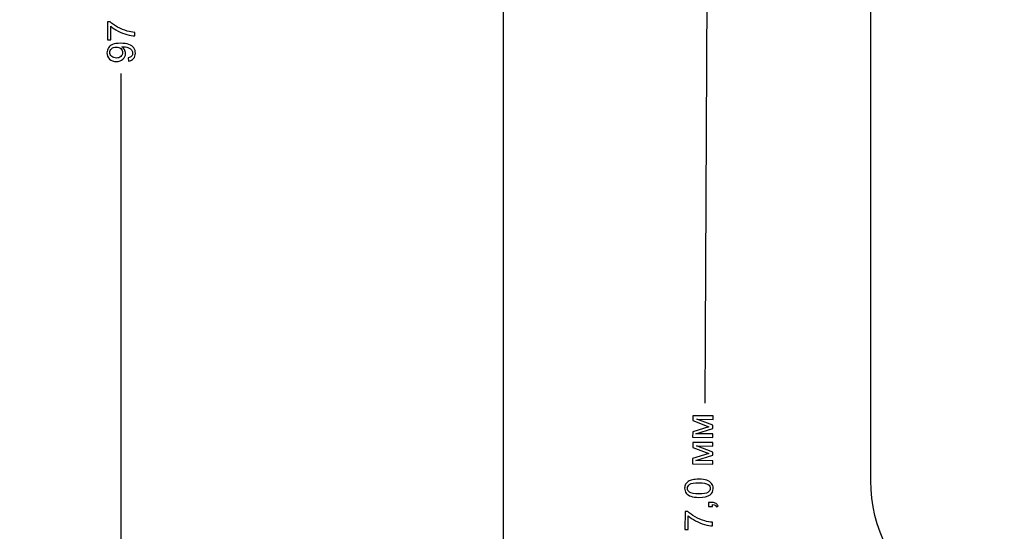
# Model space of a CAD drawing. Header units: centimetres. Extents: x -5.6 to 5.4, y -8.3 to 8.9.
# Tile 6 of 12: x -5.6 to -0.2, y -0.1 to 2.7. Entities that reach past the tile are written whole.
import ezdxf

# ---------------------------------------------------------------- set-up
doc = ezdxf.new("R2010")
doc.units = ezdxf.units.CM
doc.header["$MEASUREMENT"] = 0
doc.layers.add('layer 1', color=7, linetype='Continuous')

msp = doc.modelspace()

# ---------------------------------------------------------------- linework, layer by layer
at = {"layer": 'layer 1', "color": 250, "lineweight": 25}
msp.add_open_spline([(-0.11947, 6.40775), (-0.11947, 6.40775), (-0.11947, 6.4077), (-0.11947, 6.4077), (-0.11947, 6.4077), (-0.37717, 6.40958), (-0.63106, 6.28714), (-0.78708, 6.05816), (-0.78708, 6.05816), (-0.88115, 5.92009), (-0.92613, 5.76308), (-0.92599, 5.60775), (-0.92599, 5.60775), (-0.92599, 5.60775), (-0.92602, 5.60775), (-0.92602, 5.60775), (-0.92602, 5.60775), (-0.92602, 5.60775), (-0.92602, 0.2074), (-0.92602, 0.2074), (-0.92602, 0.2074), (-0.92602, 0.2074), (-0.92602, 0.20352), (-0.92602, 0.20352), (-0.92602, 0.20352), (-0.92602, 0.20352), (-0.92599, 0.20352), (-0.92599, 0.20352), (-0.92599, 0.20352), (-0.92575, -0.05192), (-0.80348, -0.30283), (-0.57644, -0.45753), (-0.57644, -0.45753), (-0.43643, -0.55293), (-0.27694, -0.59781), (-0.11947, -0.59638), (-0.11947, -0.59638), (-0.11947, -0.59638), (-0.11947, -0.59648), (-0.11947, -0.59648), (-0.11947, -0.59648), (-0.11947, -0.59648), (5.17297, -0.59648), (5.17297, -0.59648), (5.17297, -0.59648), (5.32198, -0.59648), (5.44396, -0.71845), (5.44396, -0.86746), (5.44396, -0.86746), (5.44396, -0.86746), (5.44396, -2.32555), (5.44396, -2.32555), (5.44396, -2.32555), (5.44396, -2.47454), (5.32204, -2.59648), (5.17302, -2.59648), (5.17302, -2.59648), (5.17302, -2.59648), (3.57397, -2.59648), (3.57397, -2.59648), (3.57397, -2.59648), (3.57397, -2.59648), (3.57397, -6.29214), (3.57397, -6.29214), (3.57397, -6.29214), (3.57397, -6.29214), (3.57396, -6.29214), (3.57396, -6.29214), (3.57396, -6.29214), (3.57396, -6.29214), (3.57396, -7.80077), (3.57396, -7.80077), (3.57396, -7.80077), (3.57396, -8.06887), (3.35461, -8.28822), (3.08651, -8.28822), (3.08651, -8.28822), (3.08651, -8.28822), (-2.43858, -8.28822), (-2.43858, -8.28822), (-2.43858, -8.28822), (-2.70668, -8.28822), (-2.92603, -8.06887), (-2.92603, -7.80077), (-2.92603, -7.80077), (-2.92603, -7.80077), (-2.92603, -6.29214), (-2.92603, -6.29214), (-2.92603, -6.29214), (-2.92603, -6.29214), (-2.92603, -2.59648), (-2.92603, -2.59648), (-2.92603, -2.59648), (-2.92603, -2.59648), (-5.28506, -2.59648), (-5.28506, -2.59648), (-5.28506, -2.59648), (-5.4341, -2.59648), (-5.55604, -2.47454), (-5.55604, -2.3255), (-5.55604, -2.3255), (-5.55604, -2.3255), (-5.55604, -0.86746), (-5.55604, -0.86746), (-5.55604, -0.86746), (-5.55604, -0.71842), (-5.43407, -0.59648), (-5.28506, -0.59648), (-5.28506, -0.59648), (-5.28506, -0.59648), (-2.92604, -0.59648), (-2.92604, -0.59648), (-2.92604, -0.59648), (-2.92604, -0.59648), (-2.92604, 6.40775), (-2.92604, 6.40775), (-2.92604, 6.40775), (-2.92604, 6.40775), (-5.28506, 6.40775), (-5.28506, 6.40775), (-5.28506, 6.40775), (-5.43407, 6.40775), (-5.55604, 6.52969), (-5.55604, 6.67873), (-5.55604, 6.67873), (-5.55604, 6.67873), (-5.55604, 8.13677), (-5.55604, 8.13677), (-5.55604, 8.13677), (-5.55604, 8.28581), (-5.4341, 8.40775), (-5.28506, 8.40775), (-5.28506, 8.40775), (-5.28506, 8.40775), (5.17302, 8.40775), (5.17302, 8.40775), (5.17302, 8.40775), (5.32204, 8.40775), (5.44396, 8.28581), (5.44396, 8.13682), (5.44396, 8.13682), (5.44396, 8.13682), (5.44396, 6.67873), (5.44396, 6.67873), (5.44396, 6.67873), (5.44396, 6.52972), (5.32198, 6.40775), (5.17297, 6.40775), (5.17297, 6.40775), (5.17297, 6.40775), (-0.11947, 6.40775), (-0.11947, 6.40775)], degree=3, knots=[0, 0, 0, 0, 0.025641, 0.025641, 0.025641, 0.025641, 0.0512821, 0.0512821, 0.0512821, 0.0512821, 0.0769231, 0.0769231, 0.0769231, 0.0769231, 0.1025641, 0.1025641, 0.1025641, 0.1025641, 0.1282051, 0.1282051, 0.1282051, 0.1282051, 0.1538462, 0.1538462, 0.1538462, 0.1538462, 0.1794872, 0.1794872, 0.1794872, 0.1794872, 0.2051282, 0.2051282, 0.2051282, 0.2051282, 0.2307692, 0.2307692, 0.2307692, 0.2307692, 0.2564103, 0.2564103, 0.2564103, 0.2564103, 0.2820513, 0.2820513, 0.2820513, 0.2820513, 0.3076923, 0.3076923, 0.3076923, 0.3076923, 0.3333333, 0.3333333, 0.3333333, 0.3333333, 0.3589744, 0.3589744, 0.3589744, 0.3589744, 0.3846154, 0.3846154, 0.3846154, 0.3846154, 0.4102564, 0.4102564, 0.4102564, 0.4102564, 0.4358974, 0.4358974, 0.4358974, 0.4358974, 0.4615385, 0.4615385, 0.4615385, 0.4615385, 0.4871795, 0.4871795, 0.4871795, 0.4871795, 0.5128205, 0.5128205, 0.5128205, 0.5128205, 0.5384615, 0.5384615, 0.5384615, 0.5384615, 0.5641026, 0.5641026, 0.5641026, 0.5641026, 0.5897436, 0.5897436, 0.5897436, 0.5897436, 0.6153846, 0.6153846, 0.6153846, 0.6153846, 0.6410256, 0.6410256, 0.6410256, 0.6410256, 0.6666667, 0.6666667, 0.6666667, 0.6666667, 0.6923077, 0.6923077, 0.6923077, 0.6923077, 0.7179487, 0.7179487, 0.7179487, 0.7179487, 0.7435897, 0.7435897, 0.7435897, 0.7435897, 0.7692308, 0.7692308, 0.7692308, 0.7692308, 0.7948718, 0.7948718, 0.7948718, 0.7948718, 0.8205128, 0.8205128, 0.8205128, 0.8205128, 0.8461538, 0.8461538, 0.8461538, 0.8461538, 0.8717949, 0.8717949, 0.8717949, 0.8717949, 0.8974359, 0.8974359, 0.8974359, 0.8974359, 0.9230769, 0.9230769, 0.9230769, 0.9230769, 0.9487179, 0.9487179, 0.9487179, 0.9487179, 1, 1, 1, 1], dxfattribs=at)
at = {"layer": 'layer 1', "color": 155, "lineweight": 25}
for points in [[(-1.7912, 8.40728), (-1.7912, 8.40728), (-1.82819, 0.62666), (-1.82819, 0.62666)], [(-5.00509, 2.42189), (-5.00509, 2.42189), (-5.00509, -1.96712), (-5.00509, -1.96712)]]:
    msp.add_open_spline(points, degree=3, dxfattribs=at)
at = {"layer": 'layer 1', "color": 250}
for points, knots in [([(-5.06086, 2.60523), (-5.06086, 2.60523), (-5.07864, 2.60523), (-5.07864, 2.60523), (-5.07864, 2.60523), (-5.07864, 2.60523), (-5.07864, 2.70323), (-5.07864, 2.70323), (-5.07864, 2.70323), (-5.07864, 2.70323), (-5.06425, 2.70323), (-5.06425, 2.70323), (-5.06425, 2.70323), (-5.05399, 2.6936), (-5.04033, 2.684), (-5.02329, 2.67455), (-5.02329, 2.67455), (-5.00626, 2.66506), (-4.98872, 2.65775), (-4.9707, 2.65257), (-4.9707, 2.65257), (-4.95803, 2.64887), (-4.9441, 2.64647), (-4.929, 2.64544), (-4.929, 2.64544), (-4.929, 2.64544), (-4.929, 2.62639), (-4.929, 2.62639), (-4.929, 2.62639), (-4.94092, 2.62661), (-4.95535, 2.62893), (-4.97225, 2.63341), (-4.97225, 2.63341), (-4.98918, 2.63789), (-5.00548, 2.64428), (-5.02118, 2.65264), (-5.02118, 2.65264), (-5.03688, 2.661), (-5.0501, 2.66989), (-5.06086, 2.67931), (-5.06086, 2.67931), (-5.06086, 2.67931), (-5.06086, 2.60523), (-5.06086, 2.60523)], [0, 0, 0, 0, 0.0833333, 0.0833333, 0.0833333, 0.0833333, 0.1666667, 0.1666667, 0.1666667, 0.1666667, 0.25, 0.25, 0.25, 0.25, 0.3333333, 0.3333333, 0.3333333, 0.3333333, 0.4166667, 0.4166667, 0.4166667, 0.4166667, 0.5, 0.5, 0.5, 0.5, 0.5833333, 0.5833333, 0.5833333, 0.5833333, 0.6666667, 0.6666667, 0.6666667, 0.6666667, 0.75, 0.75, 0.75, 0.75, 0.8333333, 0.8333333, 0.8333333, 0.8333333, 1, 1, 1, 1]), ([(-4.96414, 2.4892), (-4.96414, 2.4892), (-4.96562, 2.50698), (-4.96562, 2.50698), (-4.96562, 2.50698), (-4.95722, 2.5085), (-4.95115, 2.51139), (-4.94738, 2.51566), (-4.94738, 2.51566), (-4.9436, 2.51993), (-4.9417, 2.5254), (-4.9417, 2.5321), (-4.9417, 2.5321), (-4.9417, 2.53781), (-4.943, 2.54282), (-4.94565, 2.54716), (-4.94565, 2.54716), (-4.94826, 2.5515), (-4.95175, 2.55503), (-4.95616, 2.55774), (-4.95616, 2.55774), (-4.96054, 2.56046), (-4.96646, 2.56275), (-4.97391, 2.56462), (-4.97391, 2.56462), (-4.98135, 2.56649), (-4.98894, 2.56741), (-4.99666, 2.56741), (-4.99666, 2.56741), (-4.99747, 2.56741), (-4.99874, 2.56737), (-5.0004, 2.5673), (-5.0004, 2.5673), (-4.99444, 2.5636), (-4.98964, 2.55852), (-4.98597, 2.5521), (-4.98597, 2.5521), (-4.98227, 2.54568), (-4.98043, 2.53869), (-4.98043, 2.53122), (-4.98043, 2.53122), (-4.98043, 2.51869), (-4.98498, 2.50811), (-4.99409, 2.49943), (-4.99409, 2.49943), (-5.00315, 2.49079), (-5.01515, 2.48645), (-5.03003, 2.48645), (-5.03003, 2.48645), (-5.04538, 2.48645), (-5.05776, 2.49097), (-5.06714, 2.50003), (-5.06714, 2.50003), (-5.07649, 2.50906), (-5.08118, 2.52039), (-5.08118, 2.53404), (-5.08118, 2.53404), (-5.08118, 2.54384), (-5.07854, 2.55284), (-5.07321, 2.56102), (-5.07321, 2.56102), (-5.06792, 2.56917), (-5.06037, 2.57535), (-5.05053, 2.57958), (-5.05053, 2.57958), (-5.04072, 2.58381), (-5.0265, 2.58593), (-5.00791, 2.58593), (-5.00791, 2.58593), (-4.98855, 2.58593), (-4.97313, 2.58385), (-4.96167, 2.57965), (-4.96167, 2.57965), (-4.95017, 2.57545), (-4.94145, 2.56917), (-4.93546, 2.56088), (-4.93546, 2.56088), (-4.92946, 2.55259), (-4.92646, 2.54289), (-4.92646, 2.53174), (-4.92646, 2.53174), (-4.92646, 2.51989), (-4.92974, 2.51023), (-4.93634, 2.50271), (-4.93634, 2.50271), (-4.94293, 2.49523), (-4.95221, 2.49072), (-4.96414, 2.4892)], [0, 0, 0, 0, 0.0434783, 0.0434783, 0.0434783, 0.0434783, 0.0869565, 0.0869565, 0.0869565, 0.0869565, 0.1304348, 0.1304348, 0.1304348, 0.1304348, 0.173913, 0.173913, 0.173913, 0.173913, 0.2173913, 0.2173913, 0.2173913, 0.2173913, 0.2608696, 0.2608696, 0.2608696, 0.2608696, 0.3043478, 0.3043478, 0.3043478, 0.3043478, 0.3478261, 0.3478261, 0.3478261, 0.3478261, 0.3913043, 0.3913043, 0.3913043, 0.3913043, 0.4347826, 0.4347826, 0.4347826, 0.4347826, 0.4782609, 0.4782609, 0.4782609, 0.4782609, 0.5217391, 0.5217391, 0.5217391, 0.5217391, 0.5652174, 0.5652174, 0.5652174, 0.5652174, 0.6086957, 0.6086957, 0.6086957, 0.6086957, 0.6521739, 0.6521739, 0.6521739, 0.6521739, 0.6956522, 0.6956522, 0.6956522, 0.6956522, 0.7391304, 0.7391304, 0.7391304, 0.7391304, 0.7826087, 0.7826087, 0.7826087, 0.7826087, 0.826087, 0.826087, 0.826087, 0.826087, 0.8695652, 0.8695652, 0.8695652, 0.8695652, 0.9130435, 0.9130435, 0.9130435, 0.9130435, 1, 1, 1, 1]), ([(-5.03098, 2.56519), (-5.04164, 2.56519), (-5.0501, 2.56237), (-5.05635, 2.55672), (-5.05635, 2.55672), (-5.06259, 2.55111), (-5.06573, 2.54427), (-5.06573, 2.53623), (-5.06573, 2.53623), (-5.06573, 2.5279), (-5.06235, 2.5207), (-5.05561, 2.51464), (-5.05561, 2.51464), (-5.04887, 2.50853), (-5.04016, 2.5055), (-5.02943, 2.5055), (-5.02943, 2.5055), (-5.0198, 2.5055), (-5.01197, 2.50839), (-5.00597, 2.51414), (-5.00597, 2.51414), (-4.99994, 2.51993), (-4.99694, 2.52712), (-4.99694, 2.5357), (-4.99694, 2.5357), (-4.99694, 2.5443), (-4.99994, 2.55136), (-5.00597, 2.5569), (-5.00597, 2.5569), (-5.01197, 2.56244), (-5.02033, 2.56519), (-5.03098, 2.56519)], [0, 0, 0, 0, 0.1111111, 0.1111111, 0.1111111, 0.1111111, 0.2222222, 0.2222222, 0.2222222, 0.2222222, 0.3333333, 0.3333333, 0.3333333, 0.3333333, 0.4444444, 0.4444444, 0.4444444, 0.4444444, 0.5555556, 0.5555556, 0.5555556, 0.5555556, 0.6666667, 0.6666667, 0.6666667, 0.6666667, 0.7777778, 0.7777778, 0.7777778, 0.7777778, 1, 1, 1, 1]), ([(-1.89483, 0.44099), (-1.89483, 0.44099), (-1.89454, 0.46995), (-1.89454, 0.46995), (-1.89454, 0.46995), (-1.89454, 0.46995), (-1.8064, 0.49789), (-1.8064, 0.49789), (-1.8064, 0.49789), (-1.8064, 0.49789), (-1.89394, 0.5308), (-1.89394, 0.5308), (-1.89394, 0.5308), (-1.89394, 0.5308), (-1.89367, 0.55758), (-1.89367, 0.55758), (-1.89367, 0.55758), (-1.89367, 0.55758), (-1.78393, 0.55649), (-1.78393, 0.55649), (-1.78393, 0.55649), (-1.78393, 0.55649), (-1.78409, 0.5379), (-1.78409, 0.5379), (-1.78409, 0.5379), (-1.78409, 0.5379), (-1.87245, 0.53878), (-1.87245, 0.53878), (-1.87245, 0.53878), (-1.87245, 0.53878), (-1.78442, 0.50545), (-1.78442, 0.50545), (-1.78442, 0.50545), (-1.78442, 0.50545), (-1.7846, 0.4888), (-1.7846, 0.4888), (-1.7846, 0.4888), (-1.7846, 0.4888), (-1.87748, 0.459), (-1.87748, 0.459), (-1.87748, 0.459), (-1.87748, 0.459), (-1.78488, 0.45811), (-1.78488, 0.45811), (-1.78488, 0.45811), (-1.78488, 0.45811), (-1.78508, 0.4399), (-1.78508, 0.4399), (-1.78508, 0.4399), (-1.78508, 0.4399), (-1.89483, 0.44099), (-1.89483, 0.44099)], [0, 0, 0, 0, 0.0714286, 0.0714286, 0.0714286, 0.0714286, 0.1428571, 0.1428571, 0.1428571, 0.1428571, 0.2142857, 0.2142857, 0.2142857, 0.2142857, 0.2857143, 0.2857143, 0.2857143, 0.2857143, 0.3571429, 0.3571429, 0.3571429, 0.3571429, 0.4285714, 0.4285714, 0.4285714, 0.4285714, 0.5, 0.5, 0.5, 0.5, 0.5714286, 0.5714286, 0.5714286, 0.5714286, 0.6428571, 0.6428571, 0.6428571, 0.6428571, 0.7142857, 0.7142857, 0.7142857, 0.7142857, 0.7857143, 0.7857143, 0.7857143, 0.7857143, 0.8571429, 0.8571429, 0.8571429, 0.8571429, 1, 1, 1, 1]), ([(-1.89552, 0.29547), (-1.89552, 0.29547), (-1.89523, 0.32443), (-1.89523, 0.32443), (-1.89523, 0.32443), (-1.89523, 0.32443), (-1.80709, 0.35237), (-1.80709, 0.35237), (-1.80709, 0.35237), (-1.80709, 0.35237), (-1.89463, 0.38528), (-1.89463, 0.38528), (-1.89463, 0.38528), (-1.89463, 0.38528), (-1.89437, 0.41206), (-1.89437, 0.41206), (-1.89437, 0.41206), (-1.89437, 0.41206), (-1.78462, 0.41097), (-1.78462, 0.41097), (-1.78462, 0.41097), (-1.78462, 0.41097), (-1.78478, 0.39238), (-1.78478, 0.39238), (-1.78478, 0.39238), (-1.78478, 0.39238), (-1.87314, 0.39326), (-1.87314, 0.39326), (-1.87314, 0.39326), (-1.87314, 0.39326), (-1.78511, 0.35993), (-1.78511, 0.35993), (-1.78511, 0.35993), (-1.78511, 0.35993), (-1.78529, 0.34328), (-1.78529, 0.34328), (-1.78529, 0.34328), (-1.78529, 0.34328), (-1.87817, 0.31348), (-1.87817, 0.31348), (-1.87817, 0.31348), (-1.87817, 0.31348), (-1.78558, 0.31259), (-1.78558, 0.31259), (-1.78558, 0.31259), (-1.78558, 0.31259), (-1.78577, 0.29438), (-1.78577, 0.29438), (-1.78577, 0.29438), (-1.78577, 0.29438), (-1.89552, 0.29547), (-1.89552, 0.29547)], [0, 0, 0, 0, 0.0714286, 0.0714286, 0.0714286, 0.0714286, 0.1428571, 0.1428571, 0.1428571, 0.1428571, 0.2142857, 0.2142857, 0.2142857, 0.2142857, 0.2857143, 0.2857143, 0.2857143, 0.2857143, 0.3571429, 0.3571429, 0.3571429, 0.3571429, 0.4285714, 0.4285714, 0.4285714, 0.4285714, 0.5, 0.5, 0.5, 0.5, 0.5714286, 0.5714286, 0.5714286, 0.5714286, 0.6428571, 0.6428571, 0.6428571, 0.6428571, 0.7142857, 0.7142857, 0.7142857, 0.7142857, 0.7857143, 0.7857143, 0.7857143, 0.7857143, 0.8571429, 0.8571429, 0.8571429, 0.8571429, 1, 1, 1, 1]), ([(-1.86139, 0.11292), (-1.87931, 0.11312), (-1.89369, 0.11508), (-1.90457, 0.11888), (-1.90457, 0.11888), (-1.91546, 0.12267), (-1.92382, 0.12825), (-1.92968, 0.13558), (-1.92968, 0.13558), (-1.93554, 0.1429), (-1.93839, 0.15206), (-1.9383, 0.1631), (-1.9383, 0.1631), (-1.93823, 0.17122), (-1.9365, 0.17833), (-1.93319, 0.18445), (-1.93319, 0.18445), (-1.92985, 0.19054), (-1.92505, 0.19556), (-1.91887, 0.19948), (-1.91887, 0.19948), (-1.91268, 0.20344), (-1.90511, 0.20647), (-1.89624, 0.20866), (-1.89624, 0.20866), (-1.88738, 0.21086), (-1.87542, 0.21187), (-1.86039, 0.21173), (-1.86039, 0.21173), (-1.84261, 0.21154), (-1.8283, 0.20956), (-1.81741, 0.20581), (-1.81741, 0.20581), (-1.80653, 0.20205), (-1.79813, 0.19651), (-1.79227, 0.18918), (-1.79227, 0.18918), (-1.78638, 0.18185), (-1.78349, 0.17266), (-1.78358, 0.16155), (-1.78358, 0.16155), (-1.78372, 0.14695), (-1.78907, 0.13555), (-1.79966, 0.12731), (-1.79966, 0.12731), (-1.81233, 0.11742), (-1.83292, 0.11264), (-1.86139, 0.11292)], [0, 0, 0, 0, 0.0769231, 0.0769231, 0.0769231, 0.0769231, 0.1538462, 0.1538462, 0.1538462, 0.1538462, 0.2307692, 0.2307692, 0.2307692, 0.2307692, 0.3076923, 0.3076923, 0.3076923, 0.3076923, 0.3846154, 0.3846154, 0.3846154, 0.3846154, 0.4615385, 0.4615385, 0.4615385, 0.4615385, 0.5384615, 0.5384615, 0.5384615, 0.5384615, 0.6153846, 0.6153846, 0.6153846, 0.6153846, 0.6923077, 0.6923077, 0.6923077, 0.6923077, 0.7692308, 0.7692308, 0.7692308, 0.7692308, 0.8461538, 0.8461538, 0.8461538, 0.8461538, 1, 1, 1, 1]), ([(-1.86119, 0.13204), (-1.83632, 0.13178), (-1.81972, 0.13456), (-1.81145, 0.14027), (-1.81145, 0.14027), (-1.80317, 0.14601), (-1.79896, 0.15315), (-1.79889, 0.16169), (-1.79889, 0.16169), (-1.79878, 0.17026), (-1.80287, 0.17748), (-1.81106, 0.18338), (-1.81106, 0.18338), (-1.81929, 0.18927), (-1.83579, 0.19235), (-1.86059, 0.19261), (-1.86059, 0.19261), (-1.88553, 0.19287), (-1.90212, 0.19012), (-1.9104, 0.18438), (-1.9104, 0.18438), (-1.91865, 0.17863), (-1.92281, 0.17142), (-1.92288, 0.16274), (-1.92288, 0.16274), (-1.923, 0.1542), (-1.91943, 0.14735), (-1.91226, 0.14216), (-1.91226, 0.14216), (-1.90308, 0.13566), (-1.88606, 0.1323), (-1.86119, 0.13204)], [0, 0, 0, 0, 0.1111111, 0.1111111, 0.1111111, 0.1111111, 0.2222222, 0.2222222, 0.2222222, 0.2222222, 0.3333333, 0.3333333, 0.3333333, 0.3333333, 0.4444444, 0.4444444, 0.4444444, 0.4444444, 0.5555556, 0.5555556, 0.5555556, 0.5555556, 0.6666667, 0.6666667, 0.6666667, 0.6666667, 0.7777778, 0.7777778, 0.7777778, 0.7777778, 1, 1, 1, 1]), ([(-1.78683, 0.06339), (-1.78683, 0.06339), (-1.80804, 0.0636), (-1.80804, 0.0636), (-1.80804, 0.0636), (-1.80804, 0.0636), (-1.80783, 0.0848), (-1.80783, 0.0848), (-1.80783, 0.0848), (-1.80783, 0.0848), (-1.78663, 0.08458), (-1.78663, 0.08458), (-1.78663, 0.08458), (-1.77883, 0.08452), (-1.77256, 0.08308), (-1.76781, 0.08027), (-1.76781, 0.08027), (-1.76306, 0.07745), (-1.75938, 0.07302), (-1.75683, 0.06702), (-1.75683, 0.06702), (-1.75683, 0.06702), (-1.76483, 0.06194), (-1.76483, 0.06194), (-1.76483, 0.06194), (-1.76654, 0.06587), (-1.76903, 0.06881), (-1.77234, 0.0707), (-1.77234, 0.0707), (-1.77568, 0.07257), (-1.78047, 0.07366), (-1.78675, 0.07394), (-1.78675, 0.07394), (-1.78675, 0.07394), (-1.78683, 0.06339), (-1.78683, 0.06339)], [0, 0, 0, 0, 0.1, 0.1, 0.1, 0.1, 0.2, 0.2, 0.2, 0.2, 0.3, 0.3, 0.3, 0.3, 0.4, 0.4, 0.4, 0.4, 0.5, 0.5, 0.5, 0.5, 0.6, 0.6, 0.6, 0.6, 0.7, 0.7, 0.7, 0.7, 0.8, 0.8, 0.8, 0.8, 1, 1, 1, 1]), ([(-1.91916, -0.06179), (-1.91916, -0.06179), (-1.93704, -0.06163), (-1.93704, -0.06163), (-1.93704, -0.06163), (-1.93704, -0.06163), (-1.93604, 0.03647), (-1.93604, 0.03647), (-1.93604, 0.03647), (-1.93604, 0.03647), (-1.92158, 0.0363), (-1.92158, 0.0363), (-1.92158, 0.0363), (-1.91143, 0.02659), (-1.89786, 0.01689), (-1.88094, 0.00721), (-1.88094, 0.00721), (-1.86402, -0.00243), (-1.84659, -0.00992), (-1.82866, -0.01526), (-1.82866, -0.01526), (-1.81601, -0.0191), (-1.80217, -0.02163), (-1.7871, -0.02279), (-1.7871, -0.02279), (-1.7871, -0.02279), (-1.78726, -0.04191), (-1.78726, -0.04191), (-1.78726, -0.04191), (-1.79919, -0.04161), (-1.81357, -0.03911), (-1.83041, -0.03448), (-1.83041, -0.03448), (-1.84725, -0.02981), (-1.86344, -0.02324), (-1.87903, -0.01471), (-1.87903, -0.01471), (-1.89462, -0.00616), (-1.90777, 0.00286), (-1.91842, 0.0124), (-1.91842, 0.0124), (-1.91842, 0.0124), (-1.91916, -0.06179), (-1.91916, -0.06179)], [0, 0, 0, 0, 0.0833333, 0.0833333, 0.0833333, 0.0833333, 0.1666667, 0.1666667, 0.1666667, 0.1666667, 0.25, 0.25, 0.25, 0.25, 0.3333333, 0.3333333, 0.3333333, 0.3333333, 0.4166667, 0.4166667, 0.4166667, 0.4166667, 0.5, 0.5, 0.5, 0.5, 0.5833333, 0.5833333, 0.5833333, 0.5833333, 0.6666667, 0.6666667, 0.6666667, 0.6666667, 0.75, 0.75, 0.75, 0.75, 0.8333333, 0.8333333, 0.8333333, 0.8333333, 1, 1, 1, 1])]:
    msp.add_open_spline(points, degree=3, knots=knots, dxfattribs=at)

doc.saveas('drawing.dxf')
